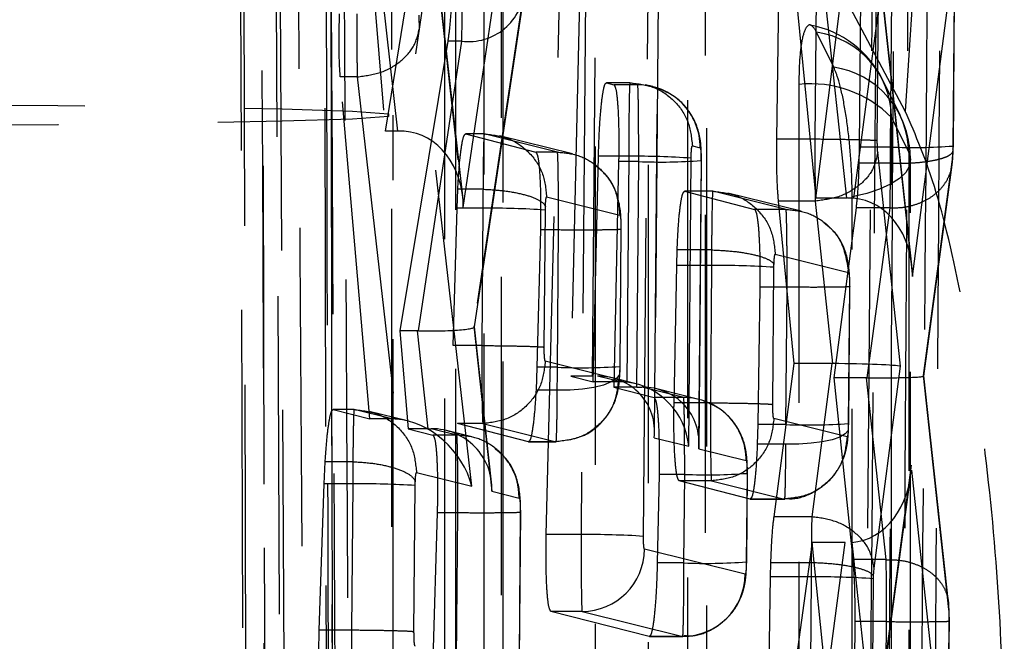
# Model space of a CAD drawing. Extents: x 39 to 407, y 33 to 280.
# Tile 30 of 48: x 221.08 to 225.01, y 254.39 to 256.88. Entities that reach past the tile are written whole.
import ezdxf

# ---------------------------------------------------------------- set-up
doc = ezdxf.new("R2010")
doc.units = 0
doc.linetypes.add('HIDDEN', pattern=[1.905, 1.27, -0.635])
doc.layers.get('0').update_dxf_attribs({"linetype": 'CONTINUOUS'})

msp = doc.modelspace()

# ---------------------------------------------------------------- linework, layer by layer
at = {"color": 7, "linetype": 'HIDDEN'}
for p, q in [((224.6165, 256.5109), (222.659, 260.1882)), ((222.8236, 248.4973), (222.8236, 258.0209)), ((224.4927, 258.0216), (224.4444, 252.2143)), ((222.5428, 256.4311), (222.7974, 257.9959)), ((222.8486, 257.9958), (222.6178, 256.4303)), ((222.4287, 257.7796), (222.5428, 256.4311)), ((222.5928, 256.4311), (222.4419, 257.7796)), ((222.8534, 256.1263), (223.0975, 257.7822)), ((222.1032, 257.6775), (222.1317, 252.1443)), ((222.15, 252.1443), (222.1208, 257.6851)), ((221.9632, 257.6233), (221.9834, 251.2462)), ((222.8511, 256.1708), (222.6904, 257.6073)), ((222.691, 257.5779), (222.8534, 256.1263)), ((224.2597, 256.164), (224.4007, 257.2793)), ((224.5562, 257.2793), (224.4099, 256.1632)), ((224.1557, 257.2194), (224.2597, 256.164)), ((224.3837, 256.164), (224.269, 257.2194)), ((224.6428, 255.8961), (224.5176, 257.0484)), ((224.645, 255.8513), (224.8052, 257.074)), ((223.0964, 257.0009), (222.8953, 255.6531)), ((224.4389, 257.025), (224.433, 256.3673)), ((224.5181, 257.0198), (224.645, 255.8513)), ((224.5581, 256.3673), (224.5636, 257.025)), ((224.8126, 257.029), (224.8071, 256.3714)), ((224.8081, 256.3709), (224.8136, 257.0285)), ((222.8983, 255.6496), (223.0946, 256.9656)), ((223.1847, 254.8209), (223.2376, 256.9747)), ((223.3414, 256.9747), (223.3233, 254.8209)), ((223.5723, 254.8137), (223.5904, 256.9668)), ((224.1039, 256.3984), (224.112, 256.9865)), ((224.261, 256.9865), (224.256, 256.3984)), ((224.5051, 256.3926), (224.5099, 256.9693)), ((223.3176, 256.9536), (223.2823, 255.4532)), ((223.3686, 255.4532), (223.3812, 256.9536)), ((223.6302, 256.9576), (223.6155, 255.2071)), ((223.6167, 255.2287), (223.6312, 256.9571)), ((222.8875, 255.0135), (222.6793, 256.8463)), ((224.3314, 256.6858), (224.2629, 256.8255)), ((222.7918, 256.7901), (222.6003, 255.6335)), ((222.6748, 255.6335), (222.8474, 256.7901)), ((222.8474, 256.7901), (222.7918, 256.7901)), ((222.4809, 255.2824), (222.3627, 256.6475)), ((222.4302, 256.6475), (222.3627, 256.6475)), ((222.4302, 256.6475), (222.5854, 255.2818)), ((222.4303, 256.6475), (222.4302, 256.6475)), ((223.5181, 256.6238), (223.4241, 256.6238)), ((223.4247, 256.6237), (223.4542, 256.616)), ((223.5182, 256.6237), (223.4247, 256.6237)), ((223.5492, 256.616), (223.4542, 256.616)), ((223.5492, 256.616), (223.5182, 256.6237)), ((223.5182, 256.6237), (223.5182, 256.6237)), ((223.61, 256.6085), (223.579, 256.6163)), ((222.5736, 248.6154), (222.5736, 256.4947)), ((224.5619, 256.485), (224.6304, 256.3454)), ((222.5928, 256.4311), (222.5428, 256.4311)), ((222.9369, 256.4198), (222.8621, 256.4198)), ((222.8627, 256.4197), (223.1427, 256.3472)), ((222.937, 256.4197), (222.8627, 256.4197)), ((222.9371, 256.4197), (222.937, 256.4197)), ((223.229, 256.3472), (222.9371, 256.4197)), ((223.2893, 256.3399), (222.9973, 256.4124)), ((223.7672, 256.3722), (223.7982, 256.3644)), ((224.256, 256.3984), (224.1039, 256.3984)), ((224.256, 256.3984), (224.256, 256.3984)), ((224.8071, 256.3714), (224.8069, 256.3603)), ((223.229, 256.3472), (223.1427, 256.3472)), ((223.229, 256.3472), (223.229, 256.3472)), ((223.3721, 255.4301), (223.3926, 256.3305)), ((223.5134, 256.3305), (223.3926, 256.3305)), ((223.5134, 256.3305), (223.5058, 255.4289)), ((224.433, 256.3673), (224.4318, 256.3031)), ((224.5581, 256.3673), (224.433, 256.3673)), ((224.598, 255.4926), (224.5067, 256.3463)), ((224.8069, 256.3603), (224.8047, 256.3281)), ((223.4731, 256.3094), (223.4534, 255.4092)), ((223.5532, 256.3094), (223.4731, 256.3094)), ((223.5456, 255.4092), (223.5532, 256.3094)), ((223.7527, 255.173), (223.7624, 256.3226)), ((223.8022, 256.3133), (223.7926, 255.1631)), ((223.7937, 255.1847), (223.8032, 256.3128)), ((224.5579, 256.3031), (224.4318, 256.3031)), ((224.8047, 256.3281), (224.6881, 255.4551)), ((224.6909, 255.4536), (224.8035, 256.2966)), ((222.8284, 256.1233), (222.8314, 256.1992)), ((222.9321, 256.1992), (222.8314, 256.1992)), ((222.9321, 256.1992), (222.9321, 256.1992)), ((223.8488, 256.1912), (223.7356, 256.1912)), ((223.7362, 256.1911), (224.0153, 256.1186)), ((223.8489, 256.1911), (223.7362, 256.1911)), ((224.1409, 256.1186), (223.8489, 256.1911)), ((223.8489, 256.1911), (223.8489, 256.1911)), ((224.2011, 256.1113), (223.9092, 256.1838)), ((223.186, 256.1682), (223.478, 256.0956)), ((224.1739, 255.5035), (224.1109, 256.1518)), ((224.2576, 256.1518), (224.1109, 256.1518)), ((224.2577, 256.1518), (224.2576, 256.1518)), ((224.2576, 256.1518), (224.3269, 255.5035)), ((224.3837, 256.164), (224.2597, 256.164)), ((222.8128, 255.5752), (222.8284, 256.1233)), ((222.9318, 256.1233), (222.8284, 256.1233)), ((222.9318, 256.1233), (222.9272, 255.5752)), ((223.1763, 255.5688), (223.1809, 256.1159)), ((223.1809, 256.1159), (223.1811, 256.1294)), ((224.1409, 256.1186), (224.0153, 256.1186)), ((224.1409, 256.1186), (224.1409, 256.1186)), ((224.4202, 256.1248), (224.3321, 255.4466)), ((224.5557, 256.1248), (224.4202, 256.1248)), ((224.4651, 255.4466), (224.5557, 256.1248)), ((224.5557, 256.1248), (224.5557, 256.1248)), ((223.161, 256.0364), (223.1472, 255.4883)), ((223.2334, 256.0364), (223.161, 256.0364)), ((223.2288, 255.4883), (223.2334, 256.0364)), ((223.4824, 256.0391), (223.4778, 255.4919)), ((223.4788, 255.4914), (223.4834, 256.0388)), ((223.7047, 255.8947), (223.7065, 255.9569)), ((223.8439, 255.9569), (223.7065, 255.9569)), ((223.8439, 255.9569), (223.8439, 255.9569)), ((224.0979, 255.9396), (224.3899, 255.8671)), ((224.0927, 255.8874), (224.0929, 255.8983)), ((223.6942, 255.3466), (223.7047, 255.8947)), ((223.8437, 255.8947), (223.7047, 255.8947)), ((223.8437, 255.8947), (223.8391, 255.3466)), ((224.0881, 255.3402), (224.0927, 255.8874)), ((224.0366, 255.8079), (224.0284, 255.2598)), ((224.1453, 255.8079), (224.0366, 255.8079)), ((224.1407, 255.2598), (224.1453, 255.8079)), ((224.1453, 255.8079), (224.1453, 255.8079)), ((224.3943, 255.8106), (224.3897, 255.2636)), ((224.3907, 255.2631), (224.3953, 255.8103)), ((222.6003, 255.6335), (222.6333, 255.2434)), ((222.6704, 255.6335), (222.6003, 255.6335)), ((222.7132, 255.2434), (222.6704, 255.6335)), ((222.8953, 255.6531), (222.9677, 254.9936)), ((222.9664, 255.0296), (222.8983, 255.65)), ((222.9272, 255.5752), (222.8128, 255.5752)), ((223.4726, 255.4396), (223.1806, 255.5122)), ((223.1472, 255.4883), (223.1436, 255.3973)), ((223.2288, 255.4883), (223.1472, 255.4883)), ((223.4778, 255.4919), (223.4775, 255.477)), ((224.0931, 254.8917), (224.1739, 255.5035)), ((224.3235, 255.5035), (224.1739, 255.5035)), ((224.3235, 255.5035), (224.2436, 254.8917)), ((224.4926, 254.6868), (224.598, 255.4926)), ((223.2823, 255.4532), (223.3721, 255.4301)), ((223.3686, 255.4532), (223.2823, 255.4532)), ((223.4816, 255.4301), (223.3721, 255.4301)), ((223.4816, 255.4301), (223.3886, 255.4532)), ((223.5426, 255.4226), (223.4482, 255.446)), ((224.3321, 255.4466), (224.4069, 254.7207)), ((224.4617, 255.4466), (224.3321, 255.4466)), ((224.5405, 254.7207), (224.4617, 255.4466)), ((224.6881, 255.4551), (224.7895, 254.5219)), ((224.789, 254.5504), (224.6909, 255.4537)), ((223.2285, 255.3973), (223.1436, 255.3973)), ((223.4534, 255.4092), (223.6147, 255.3677)), ((223.5456, 255.4092), (223.4534, 255.4092)), ((223.7326, 255.3677), (223.5656, 255.4092)), ((223.7929, 255.3604), (223.6253, 255.402)), ((223.7326, 255.3677), (223.6147, 255.3677)), ((222.4178, 255.3199), (222.3339, 255.3199)), ((222.3346, 255.3199), (222.4809, 255.2824)), ((222.4179, 255.3199), (222.3346, 255.3199)), ((222.5687, 255.2824), (222.4179, 255.3199)), ((222.4179, 255.3199), (222.4179, 255.3199)), ((222.631, 255.2746), (222.4782, 255.3125)), ((223.8391, 255.3466), (223.6942, 255.3466)), ((222.5687, 255.2824), (222.4809, 255.2824)), ((224.3844, 255.2111), (224.0925, 255.2837)), ((222.6333, 255.2434), (222.7319, 255.2181)), ((222.7132, 255.2434), (222.6333, 255.2434)), ((222.8275, 255.2181), (222.7258, 255.2434)), ((222.8878, 255.2108), (222.7859, 255.2361)), ((223.1133, 255.1913), (222.8303, 255.2639)), ((222.9316, 255.2639), (222.8303, 255.2639)), ((222.9316, 255.2639), (222.9316, 255.2639)), ((222.9316, 255.2639), (223.2235, 255.1913)), ((224.0284, 255.2598), (224.0263, 255.1821)), ((224.1407, 255.2598), (224.0284, 255.2598)), ((224.3897, 255.2636), (224.3894, 255.2507)), ((222.8275, 255.2181), (222.7319, 255.2181)), ((222.8275, 255.2181), (222.8275, 255.2181)), ((223.2235, 255.1913), (223.1133, 255.1913)), ((223.1139, 255.1912), (223.2237, 255.1912)), ((223.2235, 255.1913), (223.2236, 255.1913)), ((223.6155, 255.2071), (223.7527, 255.173)), ((223.7926, 255.1631), (223.9816, 255.1162)), ((224.1404, 255.1821), (224.0263, 255.1821)), ((222.2985, 255.0235), (222.3025, 255.1116)), ((222.413, 255.1116), (222.3025, 255.1116)), ((222.413, 255.1116), (222.413, 255.1116)), ((224.6403, 255.0976), (224.4925, 253.9912)), ((224.7778, 253.815), (224.6403, 255.0976)), ((222.6669, 255.0683), (222.8875, 255.0135)), ((223.6344, 255.0611), (223.6273, 254.7077)), ((223.7366, 255.0611), (223.6344, 255.0611)), ((223.9977, 254.9627), (223.7145, 255.0353)), ((223.8435, 255.0353), (223.7145, 255.0353)), ((223.7336, 254.7077), (223.7366, 255.0611)), ((223.8435, 255.0353), (223.8435, 255.0353)), ((223.8435, 255.0353), (224.1354, 254.9627)), ((223.9856, 255.065), (223.9826, 254.7124)), ((223.9836, 254.7118), (223.9866, 255.0645)), ((224.4913, 253.9597), (224.637, 255.05)), ((222.279, 254.4389), (222.2985, 255.0235)), ((222.4127, 255.0235), (222.2985, 255.0235)), ((222.4127, 255.0235), (222.4078, 254.4389)), ((222.6568, 254.4326), (222.6617, 255.0166)), ((222.6617, 255.0166), (222.6621, 255.0315)), ((222.9677, 254.9936), (223.0765, 254.9666)), ((224.1354, 254.9627), (223.9977, 254.9627)), ((223.9983, 254.9627), (224.1355, 254.9627)), ((224.1354, 254.9627), (224.1354, 254.9627)), ((222.7493, 254.9072), (222.732, 254.3227)), ((222.832, 254.9072), (222.7493, 254.9072)), ((222.827, 254.3227), (222.832, 254.9072)), ((223.081, 254.9099), (223.0761, 254.3261)), ((223.077, 254.3257), (223.082, 254.9096)), ((224.2436, 254.8917), (224.0931, 254.8917)), ((224.2436, 254.8917), (224.2436, 254.8917)), ((223.3233, 254.8209), (223.1847, 254.8209)), ((223.9778, 254.6628), (223.5763, 254.7626)), ((224.2449, 254.7886), (224.1089, 253.7878)), ((224.2435, 253.7878), (224.3772, 254.7886)), ((224.3642, 253.6191), (224.2449, 254.7886)), ((224.3772, 254.7886), (224.2449, 254.7886)), ((224.4034, 254.7895), (224.5288, 253.6192)), ((224.5404, 254.7207), (224.4069, 254.7207)), ((224.5405, 254.7207), (224.5404, 254.7207)), ((223.7336, 254.7077), (223.6273, 254.7077)), ((224.0792, 254.6518), (224.0804, 254.7084)), ((224.2415, 254.7084), (224.0804, 254.7084)), ((224.2415, 254.7084), (224.2415, 254.7084)), ((224.4905, 254.6546), (224.4926, 254.6868)), ((224.0703, 254.0444), (224.0792, 254.6518)), ((224.2413, 254.6518), (224.0792, 254.6518)), ((224.2413, 254.6518), (224.2362, 254.0444)), ((224.4852, 254.0372), (224.4903, 254.6446)), ((224.4903, 254.6446), (224.4905, 254.6546)), ((223.5952, 254.4144), (223.203, 254.5143)), ((223.3273, 254.5143), (223.203, 254.5143)), ((223.3273, 254.5143), (223.7288, 254.4144)), ((224.4152, 254.4735), (224.4092, 253.8518)), ((224.5421, 254.4735), (224.4152, 254.4735)), ((224.5369, 253.8518), (224.5421, 254.4735)), ((224.5421, 254.4735), (224.5421, 254.4735)), ((224.7911, 254.4757), (224.7859, 253.8558)), ((224.7869, 253.8553), (224.7921, 254.4754)), ((222.4078, 254.4389), (222.279, 254.4389)), ((223.7288, 254.4144), (223.5952, 254.4144)), ((223.5958, 254.4144), (223.7289, 254.4144))]:
    msp.add_line(p, q, dxfattribs=at)
at = {"color": 7, "linetype": 'HIDDEN', "flags": 128}
for points in [[(221.9685, 261.1335), (221.9702, 260.3944), (221.9774, 257.4172), (221.9921, 251.5916)], [(222.3135, 251.4422), (222.3118, 252.1866), (222.3052, 255.1642), (222.2929, 260.9851)], [(222.318, 260.9274), (222.3193, 260.1831), (222.3247, 257.2055), (222.3358, 251.3779)], [(222.0644, 251.2126), (222.0633, 251.9453), (222.0586, 254.9226), (222.05, 260.7613)], [(222.5669, 259.9312), (222.5669, 259.1869), (222.5667, 256.21), (222.5663, 250.6751)], [(222.9362, 250.5431), (222.9362, 251.2873), (222.9364, 254.2642), (222.9368, 259.7991)], [(223.0053, 259.6594), (223.0053, 258.9152), (223.0051, 255.9383), (223.0047, 250.461)], [(223.0117, 250.4311), (223.0121, 256.87), (223.0123, 259.6295)], [(222.7795, 250.2844), (222.7796, 251.0286), (222.7797, 254.0055), (222.78, 259.4828)], [(223.3795, 258.2741), (223.3795, 257.5299), (223.3795, 254.553), (223.3795, 249.7019)], [(223.7495, 249.5699), (223.7495, 250.3141), (223.7494, 253.291), (223.7494, 258.1421)], [(223.8179, 258.0024), (223.8179, 257.2581), (223.818, 254.2812), (223.818, 249.4879)], [(223.825, 249.4579), (223.8249, 255.4181), (223.8248, 257.9725)], [(223.5928, 249.3112), (223.5928, 250.0554), (223.5927, 253.0323), (223.5926, 257.8257)], [(224.192, 256.6171), (224.1921, 255.8728), (224.1924, 252.8959), (224.1929, 248.7287)], [(224.5959, 256.4941), (224.5479, 256.5919), (224.5274, 256.6338)], [(220.0736, 256.5384), (220.6719, 256.5371), (221.2354, 256.5334), (221.7314, 256.5274), (222.1311, 256.5195), (222.4111, 256.5102), (222.5554, 256.5), (222.5554, 256.4895), (222.4111, 256.4793), (222.1311, 256.47), (221.7314, 256.4621), (221.2354, 256.4561), (220.6719, 256.4524), (220.0736, 256.4511), (219.4753, 256.4524), (218.9118, 256.4561), (218.4158, 256.4621), (218.0161, 256.47), (217.7361, 256.4793), (217.5918, 256.4895), (217.5918, 256.5), (217.7361, 256.5102), (218.0161, 256.5195), (218.4158, 256.5274), (218.9118, 256.5334), (219.4753, 256.5371), (220.0736, 256.5384)], [(224.5628, 248.5968), (224.5627, 249.341), (224.5624, 252.3179), (224.5619, 256.485)], [(224.6304, 256.3454), (224.6372, 256.3189), (224.6332, 256.2923), (224.6183, 256.2663), (224.593, 256.2417), (224.5579, 256.219), (224.5141, 256.199), (224.4627, 256.182), (224.4051, 256.1687)], [(224.6304, 256.3454), (224.6305, 255.6011), (224.6309, 252.6242), (224.6314, 248.5147)], [(224.6383, 248.4848), (224.6376, 253.9663), (224.6373, 256.3155)], [(224.4062, 248.338), (224.4061, 249.0822), (224.4056, 252.0592), (224.4051, 256.1687)], [(223.4775, 255.477), (223.4764, 255.4603), (223.4647, 255.4443), (223.443, 255.4299), (223.4122, 255.4175), (223.3736, 255.4076), (223.3288, 255.4009), (223.2797, 255.3974), (223.2285, 255.3973)], [(224.3894, 255.2507), (224.3884, 255.2363), (224.3768, 255.2225), (224.3551, 255.21), (224.3243, 255.1993), (224.2856, 255.1908), (224.2408, 255.185), (224.1917, 255.1821), (224.1404, 255.1821)]]:
    msp.add_lwpolyline(points, dxfattribs=at)
at = {"color": 7, "linetype": 'HIDDEN'}
for centre, radius, start, end in [((229.8394, 256.4007), 5.2241, 102.3333, 178.7915), ((222.876, 257.0088), 0.2205, 262.5357, 357.9487), ((224.1628, 256.4551), 0.406, 26.1166, 79.2171), ((224.2135, 256.4806), 0.3484, 0.7316, 81.8526), ((224.282, 256.3409), 0.3484, 0.7324, 81.853), ((223.5493, 256.367), 0.2489, 359.3962, 90.0254), ((224.2405, 256.1687), 0.451, 44.5458, 96.1635), ((224.2313, 256.3154), 0.406, 0.0074, 26.1161), ((224.6465, 258.5518), 2.1863, 267.6829, 274.2133), ((223.5423, 253.3089), 3.0217, 85.8232, 90.5486), ((223.642, 258.5627), 2.2551, 267.7423, 274.0733), ((222.9592, 252.8557), 3.2677, 86.1107, 90.4799), ((223.8707, 252.5717), 3.3231, 86.1692, 90.4655), ((223.3186, 257.8917), 2.4051, 267.8601, 273.7956), ((223.7327, 255.1188), 0.2489, 359.3972, 90.0245), ((224.23, 257.5947), 2.3365, 267.8082, 273.918), ((223.8253, 257.2963), 2.237, 267.7272, 274.1095), ((222.4379, 251.4102), 3.6134, 86.4478, 90.3987), ((223.3496, 251.4006), 3.4204, 86.268, 90.4418), ((223.3262, 254.7643), 0.2501, 270.2346, 359.607), ((223.8207, 256.6838), 1.9781, 267.4781, 274.6972), ((223.7278, 254.6645), 0.25, 270.2363, 359.6088), ((224.2682, 251.3126), 3.3394, 86.1863, 90.4617)]:
    msp.add_arc(centre, radius, start, end, dxfattribs=at)
for centre, major_axis, ratio, start_param, end_param in [((222.8451, 257.0488), (0.0004, 0.3045), 0.015873, 3.697527, 4.367875), ((222.5864, 256.2885), (0.2506, 0.0054), 0.568387, 1.433096, 1.532867), ((222.6044, 256.1279), (0.0053, 0.3027), 0.822447, 4.721471, 6.250644), ((224.5533, 256.3743), (0.0003, 0.3039), 0.015727, 4.475901, 4.689509), ((224.5532, 256.3752), (0.0004, 0.3055), 0.016111, 3.751839, 4.474143), ((222.9368, 256.1161), (0.0004, 0.3066), 0.016362, 1.296547, 1.547573), ((224.3786, 256.0125), (0.2506, 0.0048), 0.604421, 1.433982, 1.539051), ((224.396, 255.8529), (0.0034, 0.3106), 0.8016, 4.716091, 6.240866), ((223.8487, 255.8877), (0.0004, 0.3059), 0.016201, 1.342565, 1.54796), ((222.6641, 255.4924), (0.2506, 0.0052), 0.562677, 1.516346, 1.533906), ((222.6463, 255.6547), (0.252, -0.0049), 0.082431, 4.827396, 6.439381), ((223.2244, 255.4945), (0.0003, 0.2993), 0.014615, 4.381779, 4.691614), ((224.3291, 255.3428), (0.2508, -0.0061), 0.640203, 1.59525, 1.60867), ((224.3489, 255.4942), (0.2517, -0.003), 0.035774, 0.147586, 1.658849), ((223.3665, 255.2087), (0.2044, 0.1584), 0.91104, 5.571619, 7.150768), ((223.4816, 255.1801), (0.251, 0.0005), 0.995858, 1.472027, 1.568677), ((223.5037, 255.1746), (-0.1615, 0.2083), 0.914739, 4.089307, 5.571805), ((224.4565, 255.2967), (0.2506, 0.0049), 0.598027, 1.524598, 1.538351), ((224.4391, 255.4567), (0.2518, -0.0031), 0.03901, 4.816506, 6.432597), ((223.5456, 255.4147), (0.25, 0), 0.021996, 4.712391, 4.792335), ((223.5435, 255.1647), (0.2044, 0.1584), 0.91104, 5.571619, 7.150768), ((222.6001, 255.0247), (-0.1766, 0.2054), 0.881504, 5.568561, 5.634597), ((222.6385, 255.0151), (-0.1953, 0.2225), 0.758189, 4.119312, 5.632424), ((222.6904, 255.2527), (0.2516, -0.0008), 0.03694, 4.803348, 4.853744), ((222.7186, 254.9952), (0.1901, 0.1662), 0.969532, 5.543104, 7.122253), ((222.4173, 255.0171), (0.0003, 0.3017), 0.015199, 1.252134, 1.549817), ((224.3913, 255.0992), (0.004, 0.3102), 0.802716, 3.206339, 4.717679), ((224.2461, 254.6445), (0.0003, 0.304), 0.015762, 0.6212, 1.35905), ((224.2462, 254.6449), (0.0004, 0.3056), 0.016144, 1.361477, 1.548076)]:
    msp.add_ellipse(centre, major_axis=major_axis, ratio=ratio, start_param=start_param, end_param=end_param, dxfattribs=at)
for points, knots in [([(222.3369, 251.3664), (222.3347, 252.4715), (222.3284, 255.6542), (222.3233, 258.837), (222.32, 260.9146)], [0, 0, 0, 0, 0.347219, 1, 1, 1, 1]), ([(222.3071, 260.7801), (222.3077, 260.6561), (222.3108, 260.0358), (222.3241, 257.4307), (222.3385, 254.7015), (222.3508, 252.4685), (222.3521, 252.2204)], [0, 0, 0, 0, 0.043477, 0.217388, 0.913028, 1, 1, 1, 1]), ([(222.2945, 260.7371), (222.3002, 258.8978), (222.3108, 255.4624), (222.3218, 252.0258), (222.327, 250.4292)], [0, 0, 0, 0, 0.535379, 1, 1, 1, 1]), ([(222.4046, 252.6637), (222.4038, 252.7878), (222.4002, 253.408), (222.3848, 256.0412), (222.371, 258.5502), (222.3599, 260.5631)], [0, 0, 0, 0, 0.047113, 0.235562, 1, 1, 1, 1]), ([(224.7168, 251.6719), (224.7179, 251.8072), (224.7234, 252.4837), (224.7429, 254.9624), (224.7586, 257.3059), (224.7707, 259.1081)], [0, 0, 0, 0, 0.054587, 0.272933, 1, 1, 1, 1]), ([(224.7173, 258.8145), (224.7088, 257.6817), (224.6919, 255.4117), (224.6721, 253.1417), (224.6621, 252.0045)], [0, 0, 0, 0, 0.499048, 1, 1, 1, 1]), ([(224.4617, 252.2133), (224.4618, 252.2136), (224.4707, 253.2829), (224.488, 255.219), (224.5025, 257.1548), (224.5089, 258.0216)], [0, 0, 0, 0, 0.000172, 0.552275, 1, 1, 1, 1]), ([(224.5338, 251.6693), (224.5348, 251.8046), (224.5401, 252.4811), (224.556, 254.5985), (224.5688, 256.5807), (224.578, 258.0216)], [0, 0, 0, 0, 0.063901, 0.319503, 1, 1, 1, 1]), ([(224.6318, 258.0216), (224.6261, 256.9681), (224.6128, 254.4955), (224.5968, 252.0229), (224.5875, 250.6039)], [0, 0, 0, 0, 0.4260952, 1, 1, 1, 1]), ([(222.2216, 252.8698), (222.2212, 252.9385), (222.2178, 253.5034), (222.208, 255.1201), (222.1992, 256.6681), (222.1932, 257.7199)], [0, 0, 0, 0, 0.042509, 0.34942, 1, 1, 1, 1]), ([(222.0745, 251.5924), (222.0656, 253.5183), (222.0563, 255.5392), (222.0477, 257.5608), (222.0473, 257.6559)], [0, 0, 0, 0, 0.952996, 1, 1, 1, 1]), ([(222.8066, 256.9459), (222.8045, 256.9144), (222.8004, 256.8518), (222.7946, 256.8106), (222.7918, 256.7901)], [0, 0, 0, 0, 0.503544, 1, 1, 1, 1]), ([(222.3627, 256.6475), (222.3615, 256.6643), (222.3589, 256.7038), (222.3573, 256.7909), (222.3589, 256.8624), (222.3597, 256.8993)], [0, 0, 0, 0, 0.263224, 0.619772, 1, 1, 1, 1]), ([(222.4285, 256.8993), (222.4285, 256.8992), (222.4285, 256.8689), (222.4285, 256.8247), (222.4289, 256.7597), (222.4294, 256.7025), (222.4299, 256.6633), (222.4303, 256.6475), (222.4303, 256.6475)], [0, 0, 0, 0, 0.000209, 0.316223, 0.449931, 0.712537, 0.999782, 1, 1, 1, 1]), ([(222.6793, 256.8463), (222.679, 256.8497), (222.6784, 256.8563), (222.6779, 256.8673), (222.6776, 256.8796), (222.6775, 256.8878), (222.6775, 256.8936)], [0, 0, 0, 0, 0.2796086, 0.5468783, 0.6841968, 1, 1, 1, 1]), ([(222.4303, 256.6475), (222.4618, 256.6515), (222.5247, 256.6596), (222.6052, 256.7059), (222.6634, 256.7703), (222.674, 256.821), (222.6793, 256.8463)], [0, 0, 0, 0, 0.25, 0.500001, 0.750002, 1, 1, 1, 1]), ([(224.2629, 256.8255), (224.2562, 256.8365), (224.2414, 256.8606), (224.2205, 256.8508), (224.2035, 256.7991), (224.1936, 256.7164), (224.1925, 256.6472), (224.192, 256.6171)], [0, 0, 0, 0, 0.180207, 0.397522, 0.614832, 0.832149, 1, 1, 1, 1]), ([(224.4051, 256.1687), (224.4043, 256.2086), (224.4028, 256.2905), (224.391, 256.4228), (224.3729, 256.5443), (224.3519, 256.6361), (224.3376, 256.6708), (224.3314, 256.6858)], [0, 0, 0, 0, 0.201079, 0.413165, 0.625252, 0.837335, 1, 1, 1, 1]), ([(223.3926, 256.3305), (223.3936, 256.3642), (223.3958, 256.4317), (223.4022, 256.5206), (223.4101, 256.5868), (223.418, 256.6205), (223.4228, 256.6228), (223.4247, 256.6237)], [0, 0, 0, 0, 0.215125, 0.430237, 0.645794, 0.861504, 1, 1, 1, 1]), ([(223.4542, 256.616), (223.457, 256.6119), (223.4625, 256.6038), (223.469, 256.5499), (223.4731, 256.4722), (223.4743, 256.3871), (223.4734, 256.3314), (223.4731, 256.3094)], [0, 0, 0, 0, 0.215122, 0.430249, 0.644953, 0.859501, 1, 1, 1, 1]), ([(223.5182, 256.6237), (223.5179, 256.6229), (223.5171, 256.6208), (223.5158, 256.5877), (223.5146, 256.5209), (223.5137, 256.4317), (223.5134, 256.3641), (223.5134, 256.3305), (223.5134, 256.3305)], [0, 0, 0, 0, 0.131053, 0.35068, 0.56903, 0.784713, 0.999872, 1, 1, 1, 1]), ([(223.5182, 256.6237), (223.551, 256.62), (223.6166, 256.6125), (223.6992, 256.5543), (223.7567, 256.471), (223.7637, 256.4051), (223.7672, 256.3722)], [0, 0, 0, 0, 0.2500019, 0.5000024, 0.7499999, 1, 1, 1, 1]), ([(223.5532, 256.3094), (223.5532, 256.3094), (223.5532, 256.343), (223.5532, 256.4114), (223.5525, 256.5032), (223.5515, 256.5736), (223.5503, 256.6087), (223.5495, 256.6155), (223.5492, 256.616), (223.5492, 256.616)], [0, 0, 0, 0, 0.000128, 0.214683, 0.433096, 0.652076, 0.869059, 0.999873, 1, 1, 1, 1]), ([(223.8028, 256.3148), (223.8029, 256.3267), (223.803, 256.3579), (223.7993, 256.4011), (223.7844, 256.459), (223.7513, 256.5191), (223.6997, 256.5722), (223.6533, 256.5917), (223.6329, 256.6002)], [0, 0, 0, 0, 0.096347, 0.254615, 0.40629, 0.587205, 0.818896, 1, 1, 1, 1]), ([(225.0117, 253.8955), (225.008, 254.0988), (225.0006, 254.5056), (224.9408, 255.1534), (224.8522, 255.7368), (224.74, 256.2261), (224.6582, 256.4146), (224.6165, 256.5109)], [0, 0, 0, 0, 0.197325, 0.394832, 0.589882, 0.790497, 1, 1, 1, 1]), ([(222.8314, 256.1992), (222.8333, 256.2312), (222.8372, 256.2954), (222.8455, 256.3681), (222.8544, 256.4136), (222.8601, 256.4177), (222.8627, 256.4197)], [0, 0, 0, 0, 0.256793, 0.513582, 0.770665, 1, 1, 1, 1]), ([(222.937, 256.4197), (222.937, 256.4197), (222.9366, 256.4203), (222.936, 256.4161), (222.9348, 256.3932), (222.9336, 256.3476), (222.9327, 256.2749), (222.9321, 256.2219), (222.9321, 256.1992), (222.9321, 256.1992)], [0, 0, 0, 0, 0.0001496, 0.1883072, 0.3127041, 0.5699053, 0.8233294, 0.9998504, 1, 1, 1, 1]), ([(222.9371, 256.4197), (222.9699, 256.416), (223.0355, 256.4085), (223.118, 256.3503), (223.1755, 256.267), (223.1825, 256.2011), (223.186, 256.1682)], [0, 0, 0, 0, 0.249998, 0.5, 0.749999, 1, 1, 1, 1]), ([(223.7624, 256.3226), (223.7625, 256.3283), (223.7627, 256.3398), (223.7636, 256.355), (223.7648, 256.3662), (223.7661, 256.3717), (223.7669, 256.3721), (223.7672, 256.3722)], [0, 0, 0, 0, 0.218945, 0.437863, 0.656692, 0.872725, 1, 1, 1, 1]), ([(224.1109, 256.1518), (224.1095, 256.1684), (224.1063, 256.2085), (224.1034, 256.294), (224.1037, 256.3635), (224.1039, 256.3984)], [0, 0, 0, 0, 0.262319, 0.629665, 1, 1, 1, 1]), ([(224.256, 256.3984), (224.256, 256.3984), (224.256, 256.367), (224.256, 256.3255), (224.2564, 256.2628), (224.2567, 256.2076), (224.2577, 256.1686), (224.2577, 256.1518), (224.2577, 256.1518)], [0, 0, 0, 0, 0.000212, 0.33336, 0.437424, 0.707181, 0.999783, 1, 1, 1, 1]), ([(224.5051, 256.3926), (224.5041, 256.3927), (224.4996, 256.3932), (224.4741, 256.3945), (224.4152, 256.3962), (224.3404, 256.3976), (224.2842, 256.3981), (224.256, 256.3984)], [0, 0, 0, 0, 0.0640825, 0.3172716, 0.5448465, 0.7724221, 1, 1, 1, 1]), ([(224.5067, 256.3463), (224.5064, 256.3498), (224.5058, 256.3566), (224.5054, 256.3671), (224.5051, 256.3789), (224.5051, 256.3867), (224.5051, 256.3926)], [0, 0, 0, 0, 0.285637, 0.560335, 0.667061, 1, 1, 1, 1]), ([(224.8078, 256.3546), (224.8078, 256.3559), (224.808, 256.3613), (224.808, 256.3668), (224.8081, 256.3709)], [0, 0, 0, 0, 0.251256, 1, 1, 1, 1]), ([(223.1427, 256.3472), (223.1455, 256.343), (223.1511, 256.3347), (223.1576, 256.2799), (223.1615, 256.2008), (223.1624, 256.1147), (223.1614, 256.0584), (223.161, 256.0364)], [0, 0, 0, 0, 0.2156934, 0.4314029, 0.6466134, 0.8616357, 1, 1, 1, 1]), ([(223.229, 256.3472), (223.257, 256.3445), (223.313, 256.3391), (223.3876, 256.2962), (223.4322, 256.2459), (223.4685, 256.18), (223.4738, 256.1325), (223.478, 256.0956)], [0, 0, 0, 0, 0.2137706, 0.4275431, 0.641315, 0.7213763, 1, 1, 1, 1]), ([(223.2334, 256.0364), (223.2334, 256.0364), (223.2334, 256.0573), (223.2334, 256.1125), (223.2331, 256.1793), (223.2324, 256.248), (223.2315, 256.305), (223.2302, 256.3399), (223.2293, 256.3467), (223.229, 256.3472), (223.229, 256.3472)], [0, 0, 0, 0, 0.0001261, 0.131768, 0.3465741, 0.4394288, 0.654121, 0.8704581, 0.9998748, 1, 1, 1, 1]), ([(223.7982, 256.3644), (223.7985, 256.3641), (223.7993, 256.3634), (223.8005, 256.3574), (223.8016, 256.3456), (223.8022, 256.3302), (223.8022, 256.3189), (223.8022, 256.3133)], [0, 0, 0, 0, 0.130179, 0.345771, 0.565453, 0.78844, 1, 1, 1, 1]), ([(224.5067, 256.3463), (224.5014, 256.3216), (224.4907, 256.2721), (224.4324, 256.209), (224.352, 256.1637), (224.2892, 256.1557), (224.2577, 256.1518)], [0, 0, 0, 0, 0.250004, 0.5, 0.75, 1, 1, 1, 1]), ([(224.5579, 256.3031), (224.5751, 256.3028), (224.6096, 256.3023), (224.6591, 256.3047), (224.7043, 256.3095), (224.7432, 256.3165), (224.7743, 256.3255), (224.7959, 256.3361), (224.8082, 256.3478), (224.8073, 256.3561), (224.8069, 256.3603)], [0, 0, 0, 0, 0.1250065, 0.2500112, 0.3750181, 0.5000137, 0.6250196, 0.7500103, 0.8750048, 1, 1, 1, 1]), ([(224.8035, 256.2962), (224.8041, 256.3016), (224.8064, 256.3205), (224.8072, 256.3409), (224.8078, 256.3554)], [0, 0, 0, 0, 0.285517, 1, 1, 1, 1]), ([(223.4833, 256.0233), (223.4834, 256.0417), (223.4837, 256.099), (223.4728, 256.1734), (223.4332, 256.2504), (223.3972, 256.2798), (223.38, 256.2939)], [0, 0, 0, 0, 0.177392, 0.551882, 0.785492, 1, 1, 1, 1]), ([(224.4318, 256.3031), (224.4306, 256.2705), (224.4282, 256.2055), (224.4234, 256.1506), (224.4206, 256.1277), (224.4202, 256.1248)], [0, 0, 0, 0, 0.46613, 0.932221, 1, 1, 1, 1]), ([(224.5557, 256.1248), (224.5725, 256.1249), (224.6061, 256.125), (224.6544, 256.1358), (224.6987, 256.1539), (224.7372, 256.1792), (224.7683, 256.2107), (224.7906, 256.247), (224.8041, 256.2867), (224.8045, 256.3143), (224.8047, 256.3281)], [0, 0, 0, 0, 0.125, 0.250001, 0.374999, 0.499998, 0.625002, 0.750001, 0.874999, 1, 1, 1, 1]), ([(222.9321, 256.1992), (222.9602, 256.1976), (223.0164, 256.1944), (223.0912, 256.1805), (223.1481, 256.1616), (223.1713, 256.1454), (223.1791, 256.1346), (223.1803, 256.1314), (223.1811, 256.1294)], [0, 0, 0, 0, 0.2267264, 0.4534474, 0.6801723, 0.9069057, 0.9402116, 1, 1, 1, 1]), ([(223.7065, 255.9569), (223.708, 255.9895), (223.711, 256.0547), (223.7184, 256.1308), (223.7271, 256.183), (223.7332, 256.1884), (223.7362, 256.1911)], [0, 0, 0, 0, 0.247872, 0.495735, 0.743834, 1, 1, 1, 1]), ([(223.8489, 256.1911), (223.8489, 256.1911), (223.8485, 256.1916), (223.8478, 256.1879), (223.8466, 256.1626), (223.8453, 256.1077), (223.8444, 256.0325), (223.8439, 255.9793), (223.8439, 255.9569), (223.8439, 255.9569)], [0, 0, 0, 0, 0.000144, 0.152967, 0.341583, 0.589975, 0.834738, 0.999856, 1, 1, 1, 1]), ([(223.8489, 256.1911), (223.8817, 256.1874), (223.9473, 256.1799), (224.0299, 256.1217), (224.0874, 256.0384), (224.0944, 255.9725), (224.0979, 255.9396)], [0, 0, 0, 0, 0.249999, 0.499999, 0.75, 1, 1, 1, 1]), ([(223.1811, 256.1294), (223.1813, 256.1332), (223.1816, 256.1427), (223.1827, 256.1555), (223.1838, 256.1635), (223.185, 256.1677), (223.1856, 256.168), (223.186, 256.1682)], [0, 0, 0, 0, 0.173723, 0.430972, 0.688262, 0.811147, 1, 1, 1, 1]), ([(223.478, 256.0956), (223.4783, 256.0953), (223.4792, 256.0945), (223.4805, 256.088), (223.4814, 256.0778), (223.4821, 256.0652), (223.4825, 256.0529), (223.4824, 256.0428), (223.4824, 256.0391)], [0, 0, 0, 0, 0.128884, 0.343285, 0.557535, 0.651147, 0.870297, 1, 1, 1, 1]), ([(224.0153, 256.1186), (224.0181, 256.1145), (224.0238, 256.1062), (224.0308, 256.0514), (224.0355, 255.9723), (224.0373, 255.8861), (224.0368, 255.8299), (224.0366, 255.8079)], [0, 0, 0, 0, 0.2156676, 0.4313468, 0.6467333, 0.8620217, 1, 1, 1, 1]), ([(224.1409, 256.1186), (224.1689, 256.1159), (224.225, 256.1105), (224.3004, 256.0667), (224.3717, 255.9886), (224.383, 255.9128), (224.3899, 255.8671)], [0, 0, 0, 0, 0.21424, 0.42848, 0.655548, 1, 1, 1, 1]), ([(224.1453, 255.8079), (224.1453, 255.808), (224.1453, 255.829), (224.1453, 255.8842), (224.145, 255.951), (224.1443, 256.0196), (224.1433, 256.0765), (224.1421, 256.1114), (224.1412, 256.1181), (224.1409, 256.1186), (224.1409, 256.1186)], [0, 0, 0, 0, 0.0001262, 0.1323444, 0.3472474, 0.4396325, 0.6542097, 0.8710454, 0.9998748, 1, 1, 1, 1]), ([(224.3951, 255.795), (224.3953, 255.8134), (224.3956, 255.8708), (224.3846, 255.9452), (224.3449, 256.0219), (224.3092, 256.0512), (224.292, 256.0653)], [0, 0, 0, 0, 0.17823, 0.553769, 0.785458, 1, 1, 1, 1]), ([(223.4833, 256.0388), (223.4833, 256.0388), (223.4841, 256.0385), (223.4774, 256.0378), (223.4496, 256.0368), (223.3925, 256.0361), (223.3178, 256.0359), (223.2615, 256.0362), (223.2334, 256.0364)], [0, 0, 0, 0, 0.005627, 0.14116, 0.355859, 0.570581, 0.78529, 1, 1, 1, 1]), ([(223.8439, 255.9569), (223.872, 255.9556), (223.9282, 255.9528), (224.003, 255.9411), (224.0599, 255.9252), (224.083, 255.9117), (224.0908, 255.9027), (224.0921, 255.9001), (224.0929, 255.8983)], [0, 0, 0, 0, 0.226921, 0.453846, 0.680772, 0.907687, 0.93832, 1, 1, 1, 1]), ([(224.0929, 255.8983), (224.093, 255.9021), (224.0934, 255.9117), (224.0943, 255.9249), (224.0956, 255.9346), (224.0968, 255.9392), (224.0976, 255.9395), (224.0979, 255.9396)], [0, 0, 0, 0, 0.1627839, 0.411187, 0.6596835, 0.8456475, 1, 1, 1, 1]), ([(224.3899, 255.8671), (224.3902, 255.8668), (224.3911, 255.866), (224.3924, 255.8595), (224.3933, 255.8492), (224.394, 255.8367), (224.3943, 255.8245), (224.3943, 255.8144), (224.3943, 255.8106)], [0, 0, 0, 0, 0.128325, 0.342824, 0.557217, 0.65054, 0.869928, 1, 1, 1, 1]), ([(224.3952, 255.8103), (224.3952, 255.8103), (224.396, 255.81), (224.3893, 255.8093), (224.3615, 255.8083), (224.3044, 255.8076), (224.2296, 255.8074), (224.1734, 255.8078), (224.1453, 255.8079)], [0, 0, 0, 0, 0.005579, 0.141151, 0.355869, 0.570578, 0.785287, 1, 1, 1, 1]), ([(222.9272, 255.5752), (222.9581, 255.5749), (223.02, 255.5744), (223.0995, 255.5728), (223.1581, 255.5708), (223.1702, 255.5695), (223.1763, 255.5688)], [0, 0, 0, 0, 0.249998, 0.499997, 0.749987, 1, 1, 1, 1]), ([(222.9272, 255.5751), (222.9272, 255.5751), (222.9272, 255.5675), (222.9272, 255.5263), (222.9274, 255.4517), (222.9282, 255.3636), (222.9293, 255.2999), (222.9306, 255.2691), (222.9314, 255.2653), (222.9316, 255.2639)], [0, 0, 0, 0, 0.000095, 0.047789, 0.259525, 0.472391, 0.688233, 0.887363, 1, 1, 1, 1]), ([(223.1806, 255.5122), (223.1804, 255.5125), (223.1796, 255.5132), (223.1784, 255.5187), (223.1772, 255.5302), (223.1764, 255.5463), (223.1762, 255.56), (223.1762, 255.5675), (223.1763, 255.5688)], [0, 0, 0, 0, 0.110201, 0.307668, 0.52275, 0.737691, 0.954985, 1, 1, 1, 1]), ([(223.1806, 255.5122), (223.1767, 255.4797), (223.1687, 255.4146), (223.111, 255.3326), (223.029, 255.2753), (222.9641, 255.2677), (222.9316, 255.2639)], [0, 0, 0, 0, 0.249999, 0.499998, 0.749999, 1, 1, 1, 1]), ([(223.2738, 255.1989), (223.2953, 255.2038), (223.3429, 255.2145), (223.3994, 255.2587), (223.4411, 255.3121), (223.4641, 255.3643), (223.4738, 255.41), (223.4774, 255.4457), (223.4783, 255.4695), (223.4787, 255.4814)], [0, 0, 0, 0, 0.168056, 0.372085, 0.535316, 0.688576, 0.809562, 0.904207, 1, 1, 1, 1]), ([(223.4775, 255.477), (223.4772, 255.4712), (223.4767, 255.4597), (223.4753, 255.4472), (223.4739, 255.4404), (223.4729, 255.4399), (223.4726, 255.4396)], [0, 0, 0, 0, 0.271713, 0.543464, 0.813161, 1, 1, 1, 1]), ([(223.4783, 255.4691), (223.4784, 255.471), (223.4786, 255.4784), (223.4787, 255.4859), (223.4788, 255.4915)], [0, 0, 0, 0, 0.252752, 1, 1, 1, 1]), ([(223.4726, 255.4396), (223.4686, 255.4071), (223.4606, 255.342), (223.403, 255.26), (223.3209, 255.2027), (223.256, 255.1951), (223.2236, 255.1913)], [0, 0, 0, 0, 0.25, 0.5, 0.75, 1, 1, 1, 1]), ([(223.1436, 255.3973), (223.1417, 255.3658), (223.1377, 255.3029), (223.1292, 255.2339), (223.1207, 255.1956), (223.1155, 255.1926), (223.1133, 255.1913)], [0, 0, 0, 0, 0.267959, 0.535906, 0.804075, 1, 1, 1, 1]), ([(223.2236, 255.1913), (223.2236, 255.1913), (223.2241, 255.1908), (223.2248, 255.1965), (223.2263, 255.233), (223.2278, 255.3032), (223.228, 255.3656), (223.2285, 255.3973), (223.2285, 255.3973)], [0, 0, 0, 0, 0.000117, 0.190288, 0.462638, 0.732707, 0.999841, 1, 1, 1, 1]), ([(223.6147, 255.3677), (223.6175, 255.3636), (223.6232, 255.3555), (223.6298, 255.3017), (223.6341, 255.2239), (223.6355, 255.1388), (223.6347, 255.0831), (223.6344, 255.0611)], [0, 0, 0, 0, 0.2150909, 0.4302033, 0.6449101, 0.8594466, 1, 1, 1, 1]), ([(223.7366, 255.0611), (223.7366, 255.0611), (223.7366, 255.0946), (223.7366, 255.1631), (223.7359, 255.2548), (223.7349, 255.3253), (223.7337, 255.3603), (223.7329, 255.3674), (223.7326, 255.3677), (223.7326, 255.3677)], [0, 0, 0, 0, 0.000128, 0.214648, 0.43279, 0.651609, 0.868648, 0.999865, 1, 1, 1, 1]), ([(223.9862, 255.0647), (223.9863, 255.0773), (223.9864, 255.1094), (223.9826, 255.1531), (223.9677, 255.211), (223.9346, 255.2711), (223.882, 255.3248), (223.8347, 255.3445), (223.8134, 255.3534)], [0, 0, 0, 0, 0.101196, 0.257453, 0.405779, 0.585229, 0.813587, 1, 1, 1, 1]), ([(222.3025, 255.1116), (222.3047, 255.1432), (222.3091, 255.2062), (222.3181, 255.2757), (222.3269, 255.3154), (222.3323, 255.3185), (222.3346, 255.3199)], [0, 0, 0, 0, 0.2655932, 0.5311623, 0.7970497, 1, 1, 1, 1]), ([(222.4179, 255.3199), (222.4179, 255.3199), (222.4173, 255.3207), (222.4162, 255.3094), (222.4147, 255.2574), (222.4137, 255.1877), (222.413, 255.1341), (222.413, 255.1117), (222.413, 255.1116)], [0, 0, 0, 0, 0.0001548, 0.2838645, 0.5500506, 0.8122281, 0.9998415, 1, 1, 1, 1]), ([(222.4179, 255.3199), (222.4507, 255.3161), (222.5163, 255.3087), (222.5989, 255.2504), (222.6564, 255.1672), (222.6634, 255.1013), (222.6669, 255.0683)], [0, 0, 0, 0, 0.250001, 0.499999, 0.750001, 1, 1, 1, 1]), ([(223.7145, 255.0353), (223.7116, 255.0395), (223.7058, 255.0479), (223.699, 255.1027), (223.6946, 255.1819), (223.6932, 255.2682), (223.6939, 255.3245), (223.6942, 255.3466)], [0, 0, 0, 0, 0.215527, 0.431073, 0.646223, 0.861184, 1, 1, 1, 1]), ([(223.8391, 255.3466), (223.8391, 255.3465), (223.8391, 255.339), (223.839, 255.2978), (223.8393, 255.2231), (223.84, 255.1349), (223.8412, 255.0712), (223.8424, 255.0405), (223.8432, 255.0367), (223.8435, 255.0353)], [0, 0, 0, 0, 0.0000988, 0.0476206, 0.2597662, 0.4725879, 0.688521, 0.8877872, 1, 1, 1, 1]), ([(223.8391, 255.3466), (223.87, 255.3463), (223.9318, 255.3458), (224.0114, 255.3442), (224.07, 255.3422), (224.0821, 255.3409), (224.0881, 255.3402)], [0, 0, 0, 0, 0.249999, 0.499996, 0.749998, 1, 1, 1, 1]), ([(224.0925, 255.2837), (224.0922, 255.2839), (224.0915, 255.2846), (224.0902, 255.2901), (224.089, 255.3016), (224.0883, 255.3178), (224.0881, 255.3314), (224.0881, 255.339), (224.0881, 255.3402)], [0, 0, 0, 0, 0.10951, 0.306818, 0.522206, 0.737484, 0.95521, 1, 1, 1, 1]), ([(224.0925, 255.2837), (224.0885, 255.2511), (224.0806, 255.186), (224.0229, 255.1041), (223.9409, 255.0467), (223.876, 255.0391), (223.8435, 255.0353)], [0, 0, 0, 0, 0.2499989, 0.4999982, 0.7499988, 1, 1, 1, 1]), ([(224.138, 254.9656), (224.1452, 254.9648), (224.1827, 254.9607), (224.2462, 254.9844), (224.3108, 255.0292), (224.3516, 255.082), (224.373, 255.1288), (224.383, 255.1675), (224.3886, 255.205), (224.3898, 255.2332), (224.3905, 255.2515)], [0, 0, 0, 0, 0.050102, 0.258824, 0.442614, 0.58926, 0.711725, 0.795417, 0.867665, 1, 1, 1, 1]), ([(224.3894, 255.2507), (224.3892, 255.2449), (224.3887, 255.2332), (224.3874, 255.22), (224.3859, 255.2121), (224.3849, 255.2114), (224.3844, 255.2111)], [0, 0, 0, 0, 0.262056, 0.5241866, 0.7840239, 1, 1, 1, 1]), ([(224.3903, 255.244), (224.3903, 255.2456), (224.3905, 255.2519), (224.3906, 255.2584), (224.3907, 255.2632)], [0, 0, 0, 0, 0.251935, 1, 1, 1, 1]), ([(222.7319, 255.2181), (222.7348, 255.2139), (222.7405, 255.2056), (222.7468, 255.1508), (222.7504, 255.0717), (222.7511, 254.9855), (222.7498, 254.9293), (222.7493, 254.9072)], [0, 0, 0, 0, 0.2157226, 0.4314862, 0.6466524, 0.8615602, 1, 1, 1, 1]), ([(223.0765, 254.9666), (223.0749, 254.9892), (223.0716, 255.0365), (223.0401, 255.1063), (222.9862, 255.167), (222.9115, 255.21), (222.8555, 255.2154), (222.8275, 255.2181)], [0, 0, 0, 0, 0.172332, 0.359397, 0.572931, 0.786465, 1, 1, 1, 1]), ([(222.832, 254.9072), (222.832, 254.9073), (222.832, 254.9282), (222.832, 254.9833), (222.8316, 255.0502), (222.831, 255.1189), (222.83, 255.1759), (222.8287, 255.2108), (222.8278, 255.2176), (222.8275, 255.2181), (222.8275, 255.2181)], [0, 0, 0, 0, 0.0001261, 0.131688, 0.3464776, 0.4394051, 0.6541694, 0.8703433, 0.9998748, 1, 1, 1, 1]), ([(224.3844, 255.2111), (224.3805, 255.1785), (224.3725, 255.1134), (224.3148, 255.0315), (224.2328, 254.9741), (224.1679, 254.9665), (224.1354, 254.9627)], [0, 0, 0, 0, 0.2499999, 0.5000005, 0.7499991, 1, 1, 1, 1]), ([(223.0818, 254.8942), (223.0819, 254.9126), (223.0823, 254.9698), (223.0714, 255.0442), (223.0319, 255.1211), (222.996, 255.1505), (222.9788, 255.1646)], [0, 0, 0, 0, 0.17776, 0.552113, 0.785832, 1, 1, 1, 1]), ([(224.0263, 255.1821), (224.0248, 255.15), (224.0217, 255.0859), (224.0142, 255.0134), (224.0059, 254.9687), (224.0003, 254.9646), (223.9977, 254.9627)], [0, 0, 0, 0, 0.2581737, 0.5163332, 0.7746819, 1, 1, 1, 1]), ([(224.1354, 254.9627), (224.1354, 254.9627), (224.1361, 254.9621), (224.1368, 254.9699), (224.1384, 255.0123), (224.1395, 255.0864), (224.1404, 255.1491), (224.1404, 255.1821), (224.1404, 255.1821)], [0, 0, 0, 0, 0.000103, 0.219187, 0.481622, 0.742269, 0.999851, 1, 1, 1, 1]), ([(223.9816, 255.1162), (223.9819, 255.1159), (223.9827, 255.1151), (223.9839, 255.1091), (223.9849, 255.0973), (223.9856, 255.0819), (223.9856, 255.0706), (223.9856, 255.065)], [0, 0, 0, 0, 0.130492, 0.346196, 0.565852, 0.788528, 1, 1, 1, 1]), ([(222.413, 255.1116), (222.4411, 255.1099), (222.4973, 255.1063), (222.5722, 255.0904), (222.6295, 255.0683), (222.656, 255.0473), (222.6608, 255.0348), (222.6621, 255.0315)], [0, 0, 0, 0, 0.226542, 0.453086, 0.679637, 0.914907, 1, 1, 1, 1]), ([(222.6621, 255.0315), (222.6622, 255.0355), (222.6626, 255.045), (222.6637, 255.0573), (222.6652, 255.0668), (222.6663, 255.0678), (222.6669, 255.0683)], [0, 0, 0, 0, 0.187691, 0.452873, 0.718217, 1, 1, 1, 1]), ([(223.0765, 254.9666), (223.0769, 254.9663), (223.0777, 254.9654), (223.079, 254.9589), (223.08, 254.9486), (223.0807, 254.936), (223.081, 254.9238), (223.081, 254.9137), (223.081, 254.9099)], [0, 0, 0, 0, 0.128301, 0.342791, 0.557331, 0.65105, 0.870265, 1, 1, 1, 1]), ([(223.0818, 254.9096), (223.0819, 254.9096), (223.0827, 254.9093), (223.0759, 254.9086), (223.0482, 254.9076), (222.9911, 254.9069), (222.9163, 254.9067), (222.8601, 254.907), (222.832, 254.9072)], [0, 0, 0, 0, 0.005799, 0.141161, 0.355876, 0.570583, 0.785293, 1, 1, 1, 1]), ([(224.0804, 254.7084), (224.0817, 254.7411), (224.0844, 254.8064), (224.0895, 254.8636), (224.0926, 254.8878), (224.0931, 254.8917)], [0, 0, 0, 0, 0.4563311, 0.9126071, 1, 1, 1, 1]), ([(224.4926, 254.6868), (224.4876, 254.7127), (224.4776, 254.7646), (224.4195, 254.831), (224.3387, 254.8789), (224.2753, 254.8875), (224.2436, 254.8917)], [0, 0, 0, 0, 0.250001, 0.4999989, 0.7499995, 1, 1, 1, 1]), ([(223.203, 254.5143), (223.2002, 254.5183), (223.1946, 254.5265), (223.1881, 254.5803), (223.1842, 254.658), (223.1832, 254.7431), (223.1843, 254.7988), (223.1847, 254.8209)], [0, 0, 0, 0, 0.215151, 0.43033, 0.644987, 0.859405, 1, 1, 1, 1]), ([(223.3233, 254.8209), (223.3233, 254.8208), (223.3233, 254.7873), (223.3233, 254.7189), (223.3239, 254.6272), (223.325, 254.5567), (223.3262, 254.5216), (223.3269, 254.5148), (223.3273, 254.5143), (223.3273, 254.5143)], [0, 0, 0, 0, 0.000128, 0.214607, 0.432896, 0.65159, 0.86828, 0.999873, 1, 1, 1, 1]), ([(223.5763, 254.7626), (223.576, 254.7629), (223.5752, 254.7637), (223.574, 254.7697), (223.5729, 254.7814), (223.5723, 254.7968), (223.5723, 254.8082), (223.5723, 254.8137)], [0, 0, 0, 0, 0.131172, 0.346703, 0.566041, 0.788586, 1, 1, 1, 1]), ([(224.4069, 254.7207), (224.4084, 254.704), (224.4118, 254.6641), (224.4152, 254.5785), (224.4152, 254.5086), (224.4152, 254.4735)], [0, 0, 0, 0, 0.262354, 0.628294, 1, 1, 1, 1]), ([(224.5421, 254.4735), (224.5421, 254.4735), (224.5421, 254.5014), (224.5421, 254.555), (224.5416, 254.6371), (224.5409, 254.6901), (224.5405, 254.7166), (224.5404, 254.7207), (224.5404, 254.7207)], [0, 0, 0, 0, 0.000212, 0.296151, 0.563701, 0.929855, 0.999784, 1, 1, 1, 1]), ([(224.5405, 254.7207), (224.5575, 254.7206), (224.5913, 254.7205), (224.6401, 254.7099), (224.6846, 254.6921), (224.7233, 254.6672), (224.7544, 254.6364), (224.7764, 254.6009), (224.7895, 254.5622), (224.7895, 254.5353), (224.7895, 254.5219)], [0, 0, 0, 0, 0.125001, 0.249999, 0.375, 0.500003, 0.624998, 0.749999, 0.875, 1, 1, 1, 1]), ([(223.6273, 254.7077), (223.6263, 254.6739), (223.6243, 254.6064), (223.618, 254.5176), (223.61, 254.4514), (223.602, 254.4177), (223.5971, 254.4154), (223.5952, 254.4144)], [0, 0, 0, 0, 0.215112, 0.430205, 0.645712, 0.861425, 1, 1, 1, 1]), ([(223.7288, 254.4144), (223.7288, 254.4144), (223.7293, 254.4136), (223.7302, 254.4238), (223.7316, 254.4713), (223.7328, 254.5453), (223.7334, 254.6284), (223.7336, 254.6847), (223.7336, 254.7076), (223.7336, 254.7077)], [0, 0, 0, 0, 0.000127, 0.215905, 0.428289, 0.639925, 0.853209, 0.999872, 1, 1, 1, 1]), ([(223.7337, 254.4184), (223.7435, 254.4174), (223.7817, 254.4137), (223.8409, 254.4375), (223.8991, 254.4772), (223.9374, 254.5227), (223.9611, 254.5669), (223.974, 254.6072), (223.9803, 254.6445), (223.983, 254.6767), (223.9832, 254.7015), (223.9833, 254.7118)], [0, 0, 0, 0, 0.0670915, 0.2591599, 0.4140243, 0.5458484, 0.6584738, 0.7543177, 0.8339397, 0.9305897, 1, 1, 1, 1]), ([(223.9826, 254.7124), (223.9826, 254.7085), (223.9824, 254.6989), (223.9818, 254.6847), (223.9807, 254.6723), (223.9793, 254.664), (223.9783, 254.6632), (223.9778, 254.6628)], [0, 0, 0, 0, 0.1491124, 0.3656598, 0.5784155, 0.7885598, 1, 1, 1, 1]), ([(224.4905, 254.6546), (224.4894, 254.6565), (224.4848, 254.6647), (224.4588, 254.6788), (224.4007, 254.6938), (224.3258, 254.7046), (224.2696, 254.7072), (224.2415, 254.7084)], [0, 0, 0, 0, 0.073634, 0.318807, 0.545873, 0.772935, 1, 1, 1, 1]), ([(224.7921, 254.4754), (224.792, 254.4868), (224.792, 254.5104), (224.7904, 254.5372), (224.7893, 254.5471), (224.7892, 254.5484)], [0, 0, 0, 0, 0.444437, 0.928136, 1, 1, 1, 1]), ([(224.7895, 254.5219), (224.7895, 254.5212), (224.79, 254.5164), (224.7907, 254.5063), (224.7911, 254.4909), (224.7911, 254.4808), (224.7911, 254.4757)], [0, 0, 0, 0, 0.0599749, 0.4323432, 0.7076441, 1, 1, 1, 1]), ([(224.5421, 254.4735), (224.5702, 254.4733), (224.6265, 254.4729), (224.7013, 254.4731), (224.7582, 254.4737), (224.787, 254.4746), (224.7932, 254.4753), (224.7916, 254.4756), (224.7911, 254.4757)], [0, 0, 0, 0, 0.203221, 0.406446, 0.609662, 0.812894, 0.949787, 1, 1, 1, 1]), ([(222.2952, 254.1277), (222.2923, 254.1319), (222.2866, 254.1403), (222.2805, 254.1951), (222.2771, 254.2742), (222.2768, 254.3604), (222.2784, 254.4168), (222.279, 254.4389)], [0, 0, 0, 0, 0.215554, 0.431136, 0.646044, 0.860641, 1, 1, 1, 1]), ([(222.4078, 254.4389), (222.4078, 254.4389), (222.4078, 254.4314), (222.4077, 254.3902), (222.408, 254.3156), (222.4087, 254.2274), (222.4099, 254.1637), (222.4111, 254.1329), (222.4119, 254.1291), (222.4122, 254.1277)], [0, 0, 0, 0, 0.0001017, 0.0475836, 0.2592418, 0.4722043, 0.6880113, 0.8870594, 1, 1, 1, 1]), ([(222.6568, 254.4326), (222.6508, 254.4333), (222.6387, 254.4346), (222.5801, 254.4365), (222.5005, 254.4381), (222.4387, 254.4387), (222.4078, 254.4389)], [0, 0, 0, 0, 0.249985, 0.500001, 0.749996, 1, 1, 1, 1]), ([(222.6612, 254.376), (222.6609, 254.3763), (222.6602, 254.377), (222.6589, 254.3825), (222.6577, 254.394), (222.657, 254.4101), (222.6568, 254.4238), (222.6568, 254.4313), (222.6568, 254.4326)], [0, 0, 0, 0, 0.1105295, 0.308158, 0.5231462, 0.7380658, 0.9551903, 1, 1, 1, 1])]:
    msp.add_open_spline(points, degree=3, knots=knots, dxfattribs=at)

doc.saveas('drawing.dxf')
